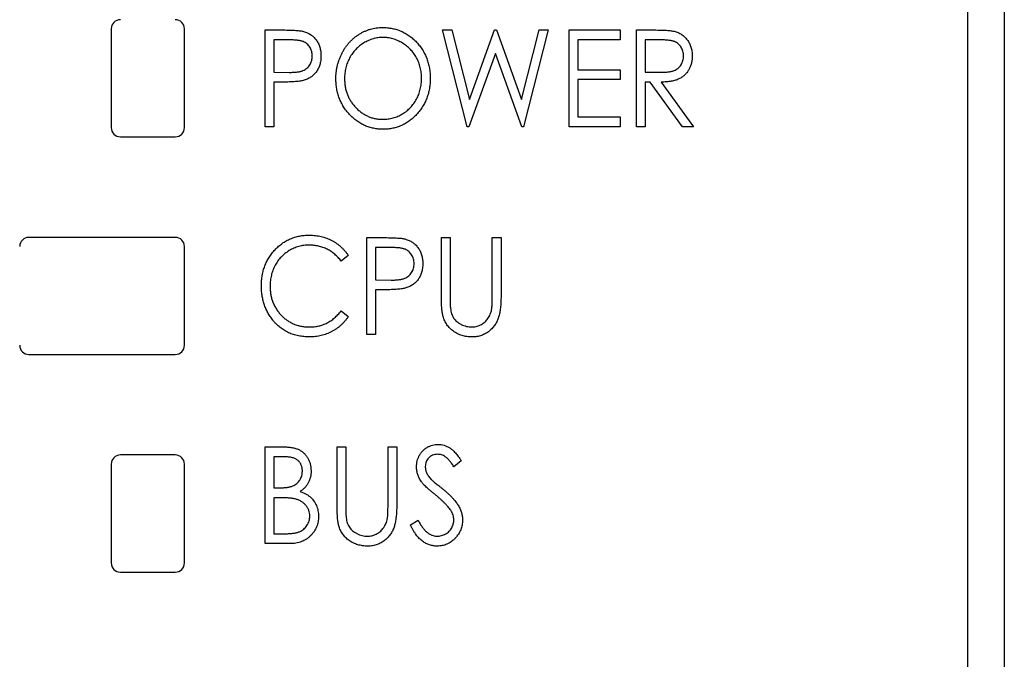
# Paper-space layout 'Sheet2' of a CAD drawing. Header units: millimetres. Extents: x 0 to 420, y 0 to 297.
# Tile 4 of 8: x 108 to 135, y 169 to 186. Entities that reach past the tile are written whole.
import ezdxf

# ---------------------------------------------------------------- set-up
doc = ezdxf.new("R2010")
doc.units = ezdxf.units.MM

psp = doc.layouts.new('Sheet2')

# ---------------------------------------------------------------- linework, layer by layer
at = {"color": 7, "linetype": 'Continuous', "lineweight": 25}
for p, q in [((134.904, 217.971), (134.904, 161.566)), ((133.904, 96.571), (133.904, 191.721)), ((110.504, 186.221), (110.504, 183.521)), ((112.504, 183.521), (112.504, 186.221)), ((114.709, 186.189), (115.196, 186.189)), ((114.709, 183.543), (114.709, 186.189)), ((120.232, 183.543), (119.56, 186.189)), ((119.56, 186.189), (119.807, 186.189)), ((119.807, 186.189), (120.289, 184.289)), ((120.289, 184.289), (120.98, 186.189)), ((120.98, 186.189), (121.032, 186.189)), ((121.032, 186.189), (121.714, 184.289)), ((121.714, 184.289), (122.199, 186.189)), ((122.443, 186.189), (121.767, 183.543)), ((122.199, 186.189), (122.443, 186.189)), ((123.02, 186.189), (124.411, 186.189)), ((123.02, 183.543), (123.02, 186.189)), ((124.411, 186.189), (124.411, 185.918)), ((124.852, 186.189), (125.338, 186.189)), ((124.852, 183.543), (124.852, 186.189)), ((115.388, 185.918), (114.947, 185.918)), ((114.947, 185.918), (114.947, 185.036)), ((124.411, 185.918), (123.257, 185.918)), ((123.257, 185.918), (123.257, 185.104)), ((125.089, 185.918), (125.089, 185.036)), ((125.528, 185.918), (125.089, 185.918)), ((121.002, 185.545), (120.274, 183.543)), ((121.719, 183.543), (121.002, 185.545)), ((123.257, 185.104), (124.411, 185.104)), ((124.411, 185.104), (124.411, 184.832)), ((114.947, 185.036), (115.369, 185.03)), ((124.411, 184.832), (123.257, 184.832)), ((123.257, 184.832), (123.257, 183.815)), ((125.089, 185.036), (125.518, 185.032)), ((115.122, 184.764), (114.947, 184.764)), ((114.947, 184.764), (114.947, 183.543)), ((125.231, 184.764), (125.089, 184.764)), ((125.089, 184.764), (125.089, 183.543)), ((126.112, 183.543), (125.231, 184.764)), ((125.531, 184.764), (126.412, 183.543)), ((123.257, 183.815), (124.411, 183.815)), ((124.411, 183.815), (124.411, 183.543)), ((114.947, 183.543), (114.709, 183.543)), ((120.274, 183.543), (120.232, 183.543)), ((121.767, 183.543), (121.719, 183.543)), ((124.411, 183.543), (123.02, 183.543)), ((125.089, 183.543), (124.852, 183.543)), ((126.412, 183.543), (126.112, 183.543)), ((110.754, 183.271), (112.254, 183.271)), ((112.254, 180.521), (108.254, 180.521)), ((117.491, 180.512), (117.977, 180.512)), ((117.491, 177.867), (117.491, 180.512)), ((119.526, 178.914), (119.526, 180.512)), ((119.526, 180.512), (119.764, 180.512)), ((119.764, 180.512), (119.764, 178.927)), ((120.917, 178.927), (120.917, 180.512)), ((120.917, 180.512), (121.154, 180.512)), ((121.154, 180.512), (121.154, 178.914)), ((112.504, 177.571), (112.504, 180.271)), ((118.169, 180.241), (117.728, 180.241)), ((117.728, 180.241), (117.728, 179.359)), ((116.982, 180.027), (116.788, 179.868)), ((117.728, 179.359), (118.151, 179.353)), ((117.904, 179.088), (117.728, 179.088)), ((117.728, 179.088), (117.728, 177.867)), ((116.788, 178.511), (116.982, 178.354)), ((117.728, 177.867), (117.491, 177.867)), ((108.254, 177.321), (112.254, 177.321)), ((114.709, 174.794), (115.187, 174.794)), ((114.709, 172.148), (114.709, 174.794)), ((116.677, 174.794), (116.914, 174.794)), ((116.677, 173.196), (116.677, 174.794)), ((116.914, 174.794), (116.914, 173.209)), ((118.067, 173.209), (118.067, 174.794)), ((118.067, 174.794), (118.305, 174.794)), ((118.305, 174.794), (118.305, 173.196)), ((110.504, 174.321), (110.504, 171.621)), ((112.254, 174.571), (110.754, 174.571)), ((112.504, 171.621), (112.504, 174.321)), ((115.232, 174.522), (114.947, 174.522)), ((114.947, 174.522), (114.947, 173.674)), ((120.069, 174.414), (119.868, 174.251)), ((114.947, 173.674), (115.088, 173.674)), ((115.086, 173.403), (114.947, 173.403)), ((114.947, 173.403), (114.947, 172.419)), ((118.678, 172.658), (118.887, 172.792)), ((114.947, 172.419), (115.253, 172.419)), ((115.378, 172.148), (114.709, 172.148)), ((110.754, 171.371), (112.254, 171.371))]:
    psp.add_line(p, q, dxfattribs=at)
for centre, start, end in [((110.754, 186.221), 90, 180), ((112.254, 186.221), 0, 90), ((110.754, 183.521), 180, 270), ((112.254, 183.521), 270, 0), ((108.254, 180.271), 90, 180), ((112.254, 180.271), 0, 90), ((108.254, 177.571), 180, 270), ((112.254, 177.571), 270, 0), ((110.754, 174.321), 90, 180), ((112.254, 174.321), 0, 90), ((110.754, 171.621), 180, 270), ((112.254, 171.621), 270, 0)]:
    psp.add_arc(centre, 0.25, start, end, dxfattribs=at)
for points, knots in [([(115.196, 186.189), (115.229, 186.189), (115.293, 186.189), (115.385, 186.187), (115.469, 186.184), (115.544, 186.179), (115.61, 186.174), (115.668, 186.167), (115.718, 186.16), (115.747, 186.153), (115.761, 186.149)], [0, 0, 0, 0, 0.1764997, 0.3390322, 0.4857534, 0.6185701, 0.735674, 0.8381849, 0.9261551, 1, 1, 1, 1]), ([(115.761, 186.149), (115.778, 186.144), (115.812, 186.134), (115.861, 186.114), (115.907, 186.091), (115.952, 186.064), (115.993, 186.033), (116.032, 185.999), (116.069, 185.96), (116.103, 185.918), (116.135, 185.874), (116.162, 185.826), (116.185, 185.775), (116.203, 185.721), (116.218, 185.665), (116.228, 185.605), (116.235, 185.543), (116.235, 185.501), (116.236, 185.479)], [0, 0, 0, 0, 0.060075, 0.119303, 0.178069, 0.236256, 0.294313, 0.353143, 0.412708, 0.473813, 0.535615, 0.597403, 0.660232, 0.723514, 0.789577, 0.856841, 0.927091, 1, 1, 1, 1]), ([(116.643, 184.854), (116.643, 184.886), (116.644, 184.948), (116.653, 185.041), (116.666, 185.133), (116.685, 185.222), (116.709, 185.31), (116.738, 185.396), (116.773, 185.48), (116.813, 185.562), (116.857, 185.642), (116.906, 185.716), (116.958, 185.787), (117.014, 185.853), (117.075, 185.914), (117.138, 185.972), (117.206, 186.025), (117.278, 186.073), (117.352, 186.117), (117.428, 186.153), (117.506, 186.186), (117.585, 186.212), (117.665, 186.232), (117.748, 186.246), (117.831, 186.256), (117.888, 186.256), (117.916, 186.257)], [0, 0, 0, 0, 0.044811, 0.089011, 0.13275, 0.176233, 0.219272, 0.262324, 0.305647, 0.348979, 0.392242, 0.43461, 0.476184, 0.517236, 0.558165, 0.598792, 0.639668, 0.680638, 0.721467, 0.761759, 0.801482, 0.840953, 0.880381, 0.919726, 0.959716, 1, 1, 1, 1]), ([(117.916, 186.257), (117.961, 186.256), (118.051, 186.253), (118.182, 186.234), (118.307, 186.202), (118.427, 186.159), (118.541, 186.102), (118.65, 186.033), (118.752, 185.95), (118.848, 185.856), (118.935, 185.754), (119.011, 185.644), (119.076, 185.529), (119.129, 185.408), (119.171, 185.281), (119.2, 185.148), (119.218, 185.01), (119.22, 184.915), (119.221, 184.867)], [0, 0, 0, 0, 0.064112, 0.12603, 0.186709, 0.24615, 0.305771, 0.366051, 0.427384, 0.490821, 0.554635, 0.61692, 0.678954, 0.740666, 0.803314, 0.866858, 0.932414, 1, 1, 1, 1]), ([(125.338, 186.189), (125.37, 186.189), (125.433, 186.189), (125.522, 186.187), (125.603, 186.184), (125.676, 186.181), (125.741, 186.175), (125.798, 186.17), (125.846, 186.162), (125.875, 186.156), (125.889, 186.153)], [0, 0, 0, 0, 0.176242, 0.33814, 0.484799, 0.617149, 0.734395, 0.837422, 0.92561, 1, 1, 1, 1]), ([(125.889, 186.153), (125.907, 186.148), (125.942, 186.139), (125.992, 186.119), (126.041, 186.095), (126.087, 186.069), (126.129, 186.037), (126.169, 186.002), (126.208, 185.963), (126.242, 185.92), (126.275, 185.875), (126.302, 185.826), (126.326, 185.775), (126.345, 185.721), (126.36, 185.665), (126.37, 185.606), (126.377, 185.544), (126.378, 185.503), (126.378, 185.481)], [0, 0, 0, 0, 0.061387, 0.1214951, 0.1810892, 0.2400382, 0.2986442, 0.3579899, 0.4184412, 0.480043, 0.5418672, 0.6041732, 0.6666824, 0.7298994, 0.7945383, 0.8604552, 0.9292113, 1, 1, 1, 1]), ([(115.998, 185.478), (115.997, 185.5), (115.996, 185.542), (115.983, 185.604), (115.961, 185.663), (115.932, 185.718), (115.896, 185.768), (115.853, 185.811), (115.805, 185.847), (115.76, 185.869), (115.72, 185.883), (115.686, 185.892), (115.647, 185.9), (115.604, 185.906), (115.556, 185.912), (115.504, 185.915), (115.447, 185.917), (115.408, 185.918), (115.388, 185.918)], [0, 0, 0, 0, 0.074091, 0.147068, 0.219176, 0.292487, 0.364821, 0.434086, 0.502842, 0.57172, 0.608354, 0.649905, 0.695817, 0.746872, 0.802658, 0.863186, 0.92915, 1, 1, 1, 1]), ([(117.926, 185.985), (117.904, 185.985), (117.858, 185.985), (117.791, 185.976), (117.724, 185.965), (117.658, 185.949), (117.593, 185.927), (117.529, 185.901), (117.466, 185.87), (117.404, 185.834), (117.344, 185.795), (117.288, 185.752), (117.234, 185.706), (117.184, 185.657), (117.137, 185.604), (117.094, 185.548), (117.054, 185.489), (117.018, 185.427), (116.985, 185.362), (116.957, 185.295), (116.934, 185.226), (116.914, 185.156), (116.899, 185.083), (116.888, 185.009), (116.881, 184.933), (116.881, 184.881), (116.88, 184.855)], [0, 0, 0, 0, 0.039956, 0.079513, 0.119111, 0.158682, 0.198528, 0.238944, 0.279928, 0.321669, 0.363487, 0.405034, 0.446304, 0.487242, 0.528249, 0.569305, 0.611035, 0.653354, 0.695583, 0.737902, 0.780492, 0.823231, 0.866218, 0.910046, 0.954473, 1, 1, 1, 1]), ([(118.983, 184.868), (118.983, 184.893), (118.982, 184.944), (118.976, 185.019), (118.964, 185.093), (118.95, 185.164), (118.93, 185.234), (118.907, 185.302), (118.878, 185.367), (118.846, 185.431), (118.81, 185.493), (118.77, 185.551), (118.727, 185.606), (118.68, 185.659), (118.63, 185.707), (118.576, 185.753), (118.519, 185.796), (118.458, 185.834), (118.395, 185.87), (118.331, 185.901), (118.266, 185.927), (118.2, 185.949), (118.133, 185.965), (118.065, 185.977), (117.996, 185.985), (117.95, 185.985), (117.926, 185.985)], [0, 0, 0, 0, 0.044923, 0.089057, 0.132287, 0.174986, 0.217144, 0.258769, 0.300532, 0.342498, 0.384141, 0.425372, 0.466388, 0.507179, 0.548135, 0.589217, 0.630842, 0.673193, 0.715487, 0.757043, 0.79776, 0.838207, 0.878693, 0.918916, 0.959101, 1, 1, 1, 1]), ([(126.141, 185.482), (126.14, 185.503), (126.138, 185.545), (126.125, 185.607), (126.104, 185.665), (126.074, 185.719), (126.038, 185.769), (125.996, 185.812), (125.948, 185.846), (125.903, 185.869), (125.864, 185.883), (125.829, 185.892), (125.79, 185.9), (125.747, 185.906), (125.699, 185.912), (125.646, 185.915), (125.589, 185.917), (125.549, 185.918), (125.528, 185.918)], [0, 0, 0, 0, 0.074206, 0.146692, 0.218332, 0.29067, 0.362618, 0.431553, 0.499554, 0.567987, 0.604677, 0.646293, 0.69288, 0.744014, 0.799888, 0.86174, 0.928424, 1, 1, 1, 1]), ([(115.369, 185.03), (115.39, 185.03), (115.43, 185.03), (115.487, 185.033), (115.54, 185.036), (115.59, 185.042), (115.634, 185.048), (115.675, 185.056), (115.711, 185.066), (115.753, 185.081), (115.8, 185.105), (115.851, 185.14), (115.895, 185.184), (115.932, 185.235), (115.961, 185.291), (115.983, 185.351), (115.996, 185.413), (115.997, 185.456), (115.998, 185.478)], [0, 0, 0, 0, 0.070231, 0.135127, 0.195896, 0.251444, 0.303058, 0.349556, 0.391936, 0.430093, 0.501229, 0.570517, 0.640124, 0.710955, 0.782914, 0.853735, 0.926014, 1, 1, 1, 1]), ([(116.236, 185.479), (116.235, 185.458), (116.234, 185.415), (116.229, 185.353), (116.218, 185.293), (116.205, 185.237), (116.186, 185.183), (116.163, 185.132), (116.137, 185.085), (116.106, 185.04), (116.072, 184.999), (116.035, 184.96), (115.994, 184.926), (115.951, 184.895), (115.904, 184.868), (115.855, 184.844), (115.802, 184.824), (115.765, 184.813), (115.747, 184.808)], [0, 0, 0, 0, 0.072309, 0.141358, 0.208207, 0.272336, 0.335143, 0.396174, 0.456668, 0.516646, 0.575929, 0.634933, 0.693693, 0.752708, 0.811962, 0.873196, 0.935504, 1, 1, 1, 1]), ([(125.518, 185.032), (125.539, 185.032), (125.577, 185.032), (125.634, 185.035), (125.686, 185.038), (125.734, 185.044), (125.778, 185.05), (125.818, 185.059), (125.854, 185.069), (125.896, 185.084), (125.944, 185.108), (125.995, 185.144), (126.038, 185.188), (126.075, 185.239), (126.104, 185.294), (126.125, 185.354), (126.138, 185.417), (126.14, 185.46), (126.141, 185.482)], [0, 0, 0, 0, 0.068884, 0.133004, 0.192369, 0.247684, 0.298447, 0.344783, 0.387444, 0.426058, 0.498477, 0.568226, 0.638295, 0.709239, 0.781676, 0.852765, 0.925523, 1, 1, 1, 1]), ([(126.378, 185.481), (126.377, 185.446), (126.375, 185.378), (126.357, 185.278), (126.327, 185.185), (126.286, 185.099), (126.233, 185.021), (126.171, 184.953), (126.097, 184.895), (126.028, 184.856), (125.967, 184.83), (125.917, 184.812), (125.863, 184.798), (125.805, 184.786), (125.742, 184.776), (125.675, 184.77), (125.604, 184.765), (125.556, 184.765), (125.531, 184.764)], [0, 0, 0, 0, 0.083484, 0.162613, 0.23918, 0.314494, 0.388385, 0.460717, 0.533791, 0.609022, 0.648239, 0.690365, 0.734562, 0.781635, 0.831635, 0.884694, 0.940506, 1, 1, 1, 1]), ([(115.747, 184.808), (115.731, 184.804), (115.698, 184.797), (115.642, 184.788), (115.578, 184.781), (115.504, 184.775), (115.421, 184.77), (115.33, 184.767), (115.229, 184.764), (115.159, 184.764), (115.122, 184.764)], [0, 0, 0, 0, 0.075269, 0.165174, 0.268129, 0.385984, 0.51806, 0.664405, 0.825035, 1, 1, 1, 1]), ([(117.936, 183.475), (117.891, 183.476), (117.804, 183.479), (117.675, 183.499), (117.551, 183.53), (117.433, 183.574), (117.32, 183.631), (117.213, 183.701), (117.111, 183.784), (117.015, 183.877), (116.929, 183.98), (116.851, 184.089), (116.787, 184.204), (116.735, 184.324), (116.693, 184.449), (116.664, 184.58), (116.646, 184.715), (116.644, 184.808), (116.643, 184.854)], [0, 0, 0, 0, 0.063524, 0.12488, 0.185155, 0.244833, 0.304627, 0.365038, 0.42717, 0.49127, 0.555588, 0.618668, 0.681008, 0.742903, 0.805249, 0.868474, 0.933217, 1, 1, 1, 1]), ([(116.88, 184.855), (116.881, 184.817), (116.883, 184.742), (116.898, 184.632), (116.921, 184.526), (116.956, 184.425), (116.998, 184.328), (117.052, 184.236), (117.114, 184.149), (117.186, 184.067), (117.264, 183.992), (117.347, 183.926), (117.434, 183.871), (117.525, 183.826), (117.619, 183.79), (117.718, 183.765), (117.821, 183.749), (117.891, 183.747), (117.926, 183.747)], [0, 0, 0, 0, 0.06753, 0.132738, 0.196163, 0.25879, 0.321017, 0.383435, 0.446363, 0.511011, 0.575079, 0.637133, 0.697793, 0.757163, 0.816573, 0.8765, 0.937463, 1, 1, 1, 1]), ([(117.926, 183.747), (117.95, 183.747), (117.998, 183.748), (118.068, 183.755), (118.138, 183.767), (118.205, 183.783), (118.271, 183.804), (118.337, 183.828), (118.4, 183.859), (118.462, 183.893), (118.522, 183.932), (118.578, 183.974), (118.631, 184.02), (118.681, 184.068), (118.728, 184.121), (118.77, 184.176), (118.81, 184.235), (118.846, 184.298), (118.878, 184.363), (118.907, 184.429), (118.93, 184.498), (118.95, 184.569), (118.964, 184.641), (118.976, 184.715), (118.982, 184.791), (118.983, 184.842), (118.983, 184.868)], [0, 0, 0, 0, 0.041661, 0.082882, 0.123552, 0.164177, 0.204273, 0.24489, 0.285869, 0.327154, 0.368651, 0.40943, 0.450115, 0.490687, 0.531109, 0.572015, 0.613338, 0.655348, 0.697698, 0.739863, 0.781905, 0.824489, 0.86732, 0.910682, 0.954948, 1, 1, 1, 1]), ([(119.221, 184.867), (119.22, 184.82), (119.218, 184.726), (119.2, 184.588), (119.171, 184.456), (119.13, 184.329), (119.077, 184.208), (119.012, 184.092), (118.936, 183.982), (118.849, 183.879), (118.754, 183.785), (118.652, 183.702), (118.546, 183.631), (118.434, 183.575), (118.317, 183.53), (118.194, 183.499), (118.067, 183.479), (117.98, 183.476), (117.936, 183.475)], [0, 0, 0, 0, 0.067668, 0.133292, 0.19714, 0.260013, 0.322488, 0.385059, 0.448295, 0.51269, 0.576673, 0.638498, 0.698729, 0.757967, 0.817157, 0.876594, 0.937343, 1, 1, 1, 1]), ([(114.608, 179.205), (114.609, 179.253), (114.611, 179.346), (114.629, 179.483), (114.658, 179.615), (114.699, 179.741), (114.751, 179.861), (114.816, 179.975), (114.893, 180.083), (114.98, 180.185), (115.075, 180.277), (115.178, 180.359), (115.287, 180.427), (115.402, 180.484), (115.523, 180.527), (115.65, 180.558), (115.782, 180.577), (115.873, 180.579), (115.919, 180.58)], [0, 0, 0, 0, 0.067236, 0.132194, 0.195391, 0.257388, 0.318778, 0.380515, 0.442528, 0.505942, 0.569171, 0.630524, 0.690882, 0.750747, 0.811024, 0.872201, 0.934998, 1, 1, 1, 1]), ([(115.919, 180.58), (115.947, 180.58), (116.002, 180.579), (116.084, 180.572), (116.164, 180.56), (116.242, 180.545), (116.318, 180.525), (116.392, 180.499), (116.463, 180.469), (116.533, 180.435), (116.6, 180.397), (116.664, 180.355), (116.725, 180.31), (116.783, 180.261), (116.837, 180.208), (116.889, 180.151), (116.938, 180.091), (116.967, 180.048), (116.982, 180.027)], [0, 0, 0, 0, 0.067002, 0.132942, 0.197212, 0.260814, 0.32354, 0.38588, 0.447839, 0.509647, 0.571537, 0.632443, 0.693319, 0.753787, 0.814645, 0.875557, 0.937659, 1, 1, 1, 1]), ([(117.977, 180.512), (118.011, 180.512), (118.075, 180.512), (118.167, 180.51), (118.25, 180.507), (118.325, 180.503), (118.392, 180.498), (118.45, 180.491), (118.499, 180.484), (118.529, 180.476), (118.542, 180.473)], [0, 0, 0, 0, 0.1764997, 0.3390322, 0.4857534, 0.6185701, 0.735674, 0.8381849, 0.9261551, 1, 1, 1, 1]), ([(115.912, 180.309), (115.888, 180.309), (115.84, 180.308), (115.769, 180.3), (115.699, 180.289), (115.63, 180.272), (115.562, 180.251), (115.496, 180.225), (115.432, 180.194), (115.369, 180.16), (115.309, 180.12), (115.251, 180.078), (115.198, 180.032), (115.147, 179.984), (115.1, 179.932), (115.057, 179.876), (115.018, 179.817), (114.982, 179.756), (114.949, 179.692), (114.922, 179.625), (114.897, 179.557), (114.879, 179.487), (114.863, 179.415), (114.853, 179.34), (114.846, 179.264), (114.845, 179.213), (114.845, 179.187)], [0, 0, 0, 0, 0.042054, 0.083393, 0.124454, 0.165461, 0.206316, 0.247114, 0.288563, 0.330315, 0.372018, 0.413257, 0.453959, 0.494537, 0.53495, 0.575397, 0.616502, 0.657759, 0.699337, 0.740877, 0.782508, 0.824785, 0.867453, 0.910542, 0.954879, 1, 1, 1, 1]), ([(116.788, 179.868), (116.775, 179.886), (116.748, 179.921), (116.704, 179.97), (116.659, 180.016), (116.613, 180.059), (116.563, 180.098), (116.512, 180.135), (116.459, 180.167), (116.386, 180.207), (116.29, 180.249), (116.169, 180.283), (116.042, 180.305), (115.956, 180.308), (115.912, 180.309)], [0, 0, 0, 0, 0.065249, 0.129752, 0.19303, 0.255253, 0.317083, 0.378287, 0.439499, 0.500949, 0.623295, 0.74628, 0.871322, 1, 1, 1, 1]), ([(118.78, 179.802), (118.779, 179.823), (118.777, 179.865), (118.764, 179.927), (118.743, 179.986), (118.713, 180.041), (118.677, 180.091), (118.635, 180.135), (118.587, 180.17), (118.542, 180.192), (118.502, 180.206), (118.468, 180.216), (118.429, 180.224), (118.385, 180.23), (118.338, 180.235), (118.285, 180.239), (118.229, 180.241), (118.19, 180.241), (118.169, 180.241)], [0, 0, 0, 0, 0.074091, 0.147068, 0.219176, 0.292487, 0.364821, 0.434086, 0.502842, 0.57172, 0.608354, 0.649905, 0.695817, 0.746872, 0.802658, 0.863186, 0.92915, 1, 1, 1, 1]), ([(118.542, 180.473), (118.559, 180.468), (118.593, 180.458), (118.642, 180.438), (118.689, 180.415), (118.733, 180.388), (118.775, 180.356), (118.814, 180.322), (118.851, 180.284), (118.885, 180.242), (118.916, 180.197), (118.943, 180.149), (118.966, 180.098), (118.985, 180.044), (119, 179.988), (119.009, 179.929), (119.016, 179.867), (119.017, 179.824), (119.017, 179.803)], [0, 0, 0, 0, 0.060075, 0.119303, 0.178069, 0.236256, 0.294313, 0.353143, 0.412708, 0.473813, 0.535615, 0.597403, 0.660232, 0.723514, 0.789577, 0.856841, 0.927091, 1, 1, 1, 1]), ([(118.151, 179.353), (118.171, 179.353), (118.211, 179.353), (118.269, 179.356), (118.322, 179.36), (118.371, 179.365), (118.416, 179.372), (118.457, 179.379), (118.492, 179.39), (118.535, 179.404), (118.582, 179.428), (118.633, 179.464), (118.676, 179.508), (118.713, 179.558), (118.743, 179.614), (118.764, 179.674), (118.777, 179.737), (118.779, 179.78), (118.78, 179.802)], [0, 0, 0, 0, 0.070231, 0.135127, 0.195896, 0.251444, 0.303058, 0.349556, 0.391936, 0.430093, 0.501229, 0.570517, 0.640124, 0.710955, 0.782914, 0.853735, 0.926014, 1, 1, 1, 1]), ([(119.017, 179.803), (119.017, 179.781), (119.016, 179.739), (119.01, 179.676), (118.999, 179.617), (118.986, 179.56), (118.967, 179.507), (118.945, 179.456), (118.918, 179.408), (118.888, 179.364), (118.854, 179.322), (118.816, 179.284), (118.776, 179.249), (118.732, 179.219), (118.686, 179.191), (118.636, 179.168), (118.583, 179.147), (118.547, 179.137), (118.528, 179.131)], [0, 0, 0, 0, 0.0723093, 0.1413582, 0.2082071, 0.2723358, 0.3351426, 0.3961736, 0.4566676, 0.5166459, 0.5759293, 0.6349326, 0.6936926, 0.7527076, 0.8119619, 0.8731962, 0.9355036, 1, 1, 1, 1]), ([(114.917, 178.261), (114.892, 178.294), (114.842, 178.36), (114.78, 178.466), (114.726, 178.577), (114.683, 178.693), (114.649, 178.814), (114.625, 178.94), (114.61, 179.071), (114.608, 179.16), (114.608, 179.205)], [0, 0, 0, 0, 0.122254, 0.24342, 0.364291, 0.486273, 0.609794, 0.736233, 0.865843, 1, 1, 1, 1]), ([(114.845, 179.187), (114.846, 179.148), (114.848, 179.071), (114.862, 178.959), (114.886, 178.851), (114.92, 178.749), (114.963, 178.651), (115.017, 178.558), (115.079, 178.47), (115.151, 178.389), (115.23, 178.314), (115.314, 178.248), (115.404, 178.194), (115.499, 178.148), (115.599, 178.113), (115.704, 178.089), (115.814, 178.072), (115.889, 178.071), (115.927, 178.07)], [0, 0, 0, 0, 0.067402, 0.132225, 0.195291, 0.256964, 0.318228, 0.379385, 0.441024, 0.503862, 0.566597, 0.627855, 0.688166, 0.748276, 0.808707, 0.870424, 0.93412, 1, 1, 1, 1]), ([(118.528, 179.131), (118.513, 179.128), (118.479, 179.12), (118.424, 179.111), (118.359, 179.104), (118.286, 179.098), (118.203, 179.094), (118.111, 179.09), (118.01, 179.088), (117.94, 179.088), (117.904, 179.088)], [0, 0, 0, 0, 0.075269, 0.165174, 0.268129, 0.385984, 0.51806, 0.664405, 0.825035, 1, 1, 1, 1]), ([(119.571, 178.357), (119.567, 178.371), (119.559, 178.402), (119.551, 178.452), (119.543, 178.51), (119.537, 178.576), (119.532, 178.65), (119.528, 178.731), (119.526, 178.82), (119.526, 178.882), (119.526, 178.914)], [0, 0, 0, 0, 0.077936, 0.169149, 0.274074, 0.391816, 0.523462, 0.668216, 0.827041, 1, 1, 1, 1]), ([(119.764, 178.927), (119.763, 178.905), (119.763, 178.862), (119.764, 178.802), (119.765, 178.748), (119.766, 178.7), (119.767, 178.66), (119.769, 178.626), (119.771, 178.598), (119.773, 178.582), (119.774, 178.575)], [0, 0, 0, 0, 0.191105, 0.362655, 0.516171, 0.650128, 0.766034, 0.862527, 0.941006, 1, 1, 1, 1]), ([(121.154, 178.914), (121.154, 178.886), (121.154, 178.829), (121.15, 178.747), (121.146, 178.669), (121.139, 178.595), (121.129, 178.526), (121.118, 178.46), (121.106, 178.399), (121.09, 178.342), (121.072, 178.287), (121.05, 178.235), (121.024, 178.185), (120.993, 178.136), (120.96, 178.089), (120.921, 178.044), (120.879, 178.001), (120.833, 177.96), (120.784, 177.922), (120.731, 177.889), (120.677, 177.861), (120.619, 177.838), (120.559, 177.821), (120.497, 177.808), (120.432, 177.8), (120.388, 177.799), (120.365, 177.799)], [0, 0, 0, 0, 0.055741, 0.108782, 0.159483, 0.20722, 0.252436, 0.295103, 0.335609, 0.373517, 0.409957, 0.446416, 0.482967, 0.519684, 0.557168, 0.594999, 0.634172, 0.674127, 0.714136, 0.754079, 0.793688, 0.83312, 0.873373, 0.914549, 0.95654, 1, 1, 1, 1]), ([(120.891, 178.516), (120.893, 178.526), (120.898, 178.547), (120.903, 178.582), (120.907, 178.623), (120.911, 178.671), (120.913, 178.726), (120.916, 178.787), (120.916, 178.855), (120.917, 178.902), (120.917, 178.927)], [0, 0, 0, 0, 0.069596, 0.155423, 0.257515, 0.37358, 0.506166, 0.6554, 0.819993, 1, 1, 1, 1]), ([(116.982, 178.354), (116.967, 178.332), (116.936, 178.289), (116.886, 178.228), (116.834, 178.172), (116.778, 178.118), (116.72, 178.069), (116.659, 178.023), (116.595, 177.981), (116.529, 177.943), (116.46, 177.909), (116.389, 177.88), (116.316, 177.855), (116.241, 177.834), (116.164, 177.818), (116.085, 177.807), (116.004, 177.8), (115.95, 177.799), (115.922, 177.799)], [0, 0, 0, 0, 0.063576, 0.126691, 0.188634, 0.249942, 0.311426, 0.372445, 0.433495, 0.495161, 0.556733, 0.61789, 0.679838, 0.742002, 0.804922, 0.868441, 0.933689, 1, 1, 1, 1]), ([(115.927, 178.07), (115.969, 178.071), (116.052, 178.074), (116.174, 178.095), (116.291, 178.13), (116.402, 178.178), (116.507, 178.241), (116.607, 178.318), (116.702, 178.407), (116.759, 178.476), (116.788, 178.511)], [0, 0, 0, 0, 0.1259, 0.248079, 0.368237, 0.488157, 0.609636, 0.7344, 0.864047, 1, 1, 1, 1]), ([(120.365, 177.799), (120.341, 177.799), (120.293, 177.801), (120.222, 177.807), (120.155, 177.82), (120.089, 177.836), (120.027, 177.858), (119.966, 177.884), (119.909, 177.915), (119.855, 177.951), (119.804, 177.99), (119.758, 178.034), (119.715, 178.079), (119.678, 178.129), (119.644, 178.181), (119.616, 178.237), (119.59, 178.295), (119.577, 178.336), (119.571, 178.357)], [0, 0, 0, 0, 0.069994, 0.137225, 0.203144, 0.267439, 0.330757, 0.392722, 0.455101, 0.517382, 0.579131, 0.639383, 0.69929, 0.758596, 0.817649, 0.877496, 0.938128, 1, 1, 1, 1]), ([(119.774, 178.575), (119.777, 178.55), (119.784, 178.502), (119.803, 178.434), (119.828, 178.372), (119.858, 178.315), (119.898, 178.264), (119.946, 178.217), (120.004, 178.176), (120.069, 178.139), (120.138, 178.109), (120.209, 178.087), (120.28, 178.073), (120.328, 178.071), (120.352, 178.07)], [0, 0, 0, 0, 0.088938, 0.172727, 0.251185, 0.32638, 0.400988, 0.479456, 0.562461, 0.652032, 0.742988, 0.831017, 0.915851, 1, 1, 1, 1]), ([(120.352, 178.07), (120.372, 178.071), (120.413, 178.073), (120.474, 178.083), (120.533, 178.101), (120.59, 178.124), (120.644, 178.155), (120.695, 178.191), (120.74, 178.232), (120.781, 178.279), (120.817, 178.33), (120.847, 178.388), (120.873, 178.45), (120.885, 178.494), (120.891, 178.516)], [0, 0, 0, 0, 0.081412, 0.161686, 0.242811, 0.324775, 0.407586, 0.488453, 0.56979, 0.650718, 0.733306, 0.819186, 0.907133, 1, 1, 1, 1]), ([(115.922, 177.799), (115.896, 177.799), (115.844, 177.799), (115.767, 177.806), (115.693, 177.814), (115.62, 177.827), (115.55, 177.843), (115.482, 177.863), (115.416, 177.887), (115.352, 177.913), (115.29, 177.945), (115.23, 177.979), (115.172, 178.017), (115.117, 178.059), (115.063, 178.104), (115.012, 178.152), (114.963, 178.205), (114.932, 178.243), (114.917, 178.261)], [0, 0, 0, 0, 0.068335, 0.135464, 0.200567, 0.264774, 0.327263, 0.389343, 0.450083, 0.510699, 0.570569, 0.630747, 0.691051, 0.751063, 0.812002, 0.873718, 0.936106, 1, 1, 1, 1]), ([(118.848, 174.244), (118.849, 174.272), (118.85, 174.327), (118.865, 174.408), (118.888, 174.485), (118.921, 174.558), (118.963, 174.625), (119.012, 174.685), (119.071, 174.737), (119.135, 174.782), (119.205, 174.817), (119.279, 174.843), (119.356, 174.858), (119.408, 174.861), (119.434, 174.862)], [0, 0, 0, 0, 0.088291, 0.174419, 0.258423, 0.342317, 0.425287, 0.506935, 0.587922, 0.670559, 0.753145, 0.834844, 0.916686, 1, 1, 1, 1]), ([(119.434, 174.862), (119.463, 174.861), (119.518, 174.858), (119.601, 174.84), (119.68, 174.809), (119.743, 174.774), (119.793, 174.739), (119.831, 174.708), (119.869, 174.671), (119.909, 174.629), (119.948, 174.583), (119.989, 174.531), (120.029, 174.474), (120.055, 174.434), (120.069, 174.414)], [0, 0, 0, 0, 0.103822, 0.205919, 0.309231, 0.415653, 0.47222, 0.532858, 0.597819, 0.667857, 0.743177, 0.823448, 0.908942, 1, 1, 1, 1]), ([(115.187, 174.794), (115.21, 174.794), (115.255, 174.793), (115.321, 174.789), (115.383, 174.784), (115.441, 174.775), (115.494, 174.765), (115.543, 174.752), (115.588, 174.737), (115.642, 174.713), (115.704, 174.677), (115.77, 174.624), (115.828, 174.56), (115.876, 174.486), (115.915, 174.406), (115.945, 174.321), (115.961, 174.231), (115.963, 174.169), (115.964, 174.138)], [0, 0, 0, 0, 0.060411, 0.117245, 0.171021, 0.220982, 0.268098, 0.311607, 0.352705, 0.391223, 0.464448, 0.5367, 0.610578, 0.686475, 0.763836, 0.840678, 0.919304, 1, 1, 1, 1]), ([(119.421, 174.59), (119.397, 174.589), (119.351, 174.588), (119.286, 174.568), (119.228, 174.538), (119.178, 174.495), (119.137, 174.444), (119.106, 174.386), (119.088, 174.322), (119.086, 174.278), (119.085, 174.255)], [0, 0, 0, 0, 0.133507, 0.258557, 0.380724, 0.504971, 0.628085, 0.748901, 0.871477, 1, 1, 1, 1]), ([(119.868, 174.251), (119.857, 174.268), (119.835, 174.3), (119.803, 174.345), (119.772, 174.386), (119.741, 174.422), (119.713, 174.454), (119.685, 174.482), (119.659, 174.505), (119.626, 174.53), (119.584, 174.554), (119.532, 174.575), (119.477, 174.588), (119.439, 174.589), (119.421, 174.59)], [0, 0, 0, 0, 0.102557, 0.196911, 0.284395, 0.364416, 0.437215, 0.503536, 0.563602, 0.61645, 0.714669, 0.808954, 0.904132, 1, 1, 1, 1]), ([(115.727, 174.133), (115.727, 174.148), (115.726, 174.177), (115.72, 174.219), (115.711, 174.258), (115.698, 174.295), (115.682, 174.33), (115.661, 174.363), (115.637, 174.392), (115.609, 174.419), (115.577, 174.444), (115.541, 174.465), (115.499, 174.482), (115.455, 174.498), (115.405, 174.508), (115.351, 174.517), (115.293, 174.522), (115.253, 174.522), (115.232, 174.522)], [0, 0, 0, 0, 0.06133, 0.120228, 0.176295, 0.231183, 0.28436, 0.336804, 0.390319, 0.444102, 0.499931, 0.558187, 0.620048, 0.685431, 0.755834, 0.832075, 0.912837, 1, 1, 1, 1]), ([(115.088, 173.674), (115.108, 173.675), (115.148, 173.675), (115.206, 173.677), (115.26, 173.682), (115.309, 173.686), (115.354, 173.694), (115.395, 173.703), (115.432, 173.713), (115.474, 173.729), (115.523, 173.753), (115.574, 173.791), (115.62, 173.835), (115.658, 173.887), (115.689, 173.943), (115.711, 174.004), (115.725, 174.068), (115.726, 174.111), (115.727, 174.133)], [0, 0, 0, 0, 0.069184, 0.133671, 0.193573, 0.248874, 0.299806, 0.346427, 0.38874, 0.427283, 0.498939, 0.569184, 0.639423, 0.710845, 0.782802, 0.854631, 0.925945, 1, 1, 1, 1]), ([(115.964, 174.138), (115.964, 174.109), (115.962, 174.052), (115.947, 173.968), (115.924, 173.887), (115.89, 173.812), (115.848, 173.742), (115.797, 173.679), (115.736, 173.622), (115.69, 173.591), (115.666, 173.575)], [0, 0, 0, 0, 0.131479, 0.258232, 0.38261, 0.506215, 0.627933, 0.750087, 0.872821, 1, 1, 1, 1]), ([(118.978, 173.841), (118.968, 173.857), (118.947, 173.888), (118.92, 173.936), (118.898, 173.985), (118.88, 174.035), (118.866, 174.086), (118.855, 174.138), (118.849, 174.191), (118.848, 174.226), (118.848, 174.244)], [0, 0, 0, 0, 0.130877, 0.257719, 0.382316, 0.506626, 0.628302, 0.751527, 0.87547, 1, 1, 1, 1]), ([(119.085, 174.255), (119.085, 174.241), (119.086, 174.213), (119.093, 174.171), (119.103, 174.129), (119.117, 174.088), (119.138, 174.046), (119.166, 174.003), (119.199, 173.958), (119.225, 173.929), (119.239, 173.913)], [0, 0, 0, 0, 0.110385, 0.220503, 0.331137, 0.443585, 0.563154, 0.695062, 0.839762, 1, 1, 1, 1]), ([(119.361, 173.481), (119.336, 173.501), (119.289, 173.539), (119.223, 173.595), (119.165, 173.647), (119.113, 173.694), (119.069, 173.737), (119.031, 173.775), (119.002, 173.809), (118.985, 173.831), (118.978, 173.841)], [0, 0, 0, 0, 0.179535, 0.344506, 0.492131, 0.62464, 0.742099, 0.843179, 0.92954, 1, 1, 1, 1]), ([(119.239, 173.913), (119.244, 173.908), (119.256, 173.896), (119.278, 173.876), (119.307, 173.851), (119.343, 173.821), (119.386, 173.785), (119.436, 173.745), (119.492, 173.699), (119.532, 173.667), (119.553, 173.65)], [0, 0, 0, 0, 0.053039, 0.126288, 0.218872, 0.334457, 0.469409, 0.625738, 0.802267, 1, 1, 1, 1]), ([(115.666, 173.575), (115.696, 173.564), (115.753, 173.542), (115.83, 173.502), (115.898, 173.46), (115.954, 173.414), (116.003, 173.363), (116.046, 173.31), (116.082, 173.25), (116.113, 173.186), (116.137, 173.119), (116.156, 173.048), (116.165, 172.974), (116.167, 172.924), (116.168, 172.899)], [0, 0, 0, 0, 0.105094, 0.200987, 0.288426, 0.36794, 0.443759, 0.519243, 0.59631, 0.674393, 0.754077, 0.833933, 0.916123, 1, 1, 1, 1]), ([(119.553, 173.65), (119.578, 173.629), (119.627, 173.589), (119.697, 173.527), (119.76, 173.468), (119.818, 173.411), (119.869, 173.355), (119.913, 173.301), (119.952, 173.248), (119.995, 173.181), (120.038, 173.099), (120.076, 172.998), (120.098, 172.897), (120.101, 172.83), (120.103, 172.796)], [0, 0, 0, 0, 0.093761, 0.181614, 0.264342, 0.341677, 0.41338, 0.479975, 0.541968, 0.599292, 0.705911, 0.807015, 0.904485, 1, 1, 1, 1]), ([(115.524, 173.372), (115.512, 173.374), (115.488, 173.38), (115.448, 173.386), (115.402, 173.391), (115.35, 173.395), (115.292, 173.399), (115.229, 173.401), (115.159, 173.403), (115.111, 173.403), (115.086, 173.403)], [0, 0, 0, 0, 0.0801407, 0.1716876, 0.2772386, 0.3957503, 0.527398, 0.670909, 0.828844, 1, 1, 1, 1]), ([(115.93, 172.899), (115.929, 172.927), (115.927, 172.981), (115.906, 173.06), (115.871, 173.133), (115.823, 173.199), (115.764, 173.258), (115.693, 173.307), (115.613, 173.346), (115.554, 173.363), (115.524, 173.372)], [0, 0, 0, 0, 0.122978, 0.241496, 0.358865, 0.47987, 0.603747, 0.728862, 0.860622, 1, 1, 1, 1]), ([(119.782, 173.06), (119.771, 173.075), (119.749, 173.106), (119.711, 173.153), (119.668, 173.203), (119.618, 173.255), (119.562, 173.308), (119.501, 173.364), (119.433, 173.423), (119.385, 173.461), (119.361, 173.481)], [0, 0, 0, 0, 0.092213, 0.193119, 0.303009, 0.423363, 0.552489, 0.69176, 0.840671, 1, 1, 1, 1]), ([(116.722, 172.638), (116.718, 172.652), (116.71, 172.683), (116.702, 172.733), (116.693, 172.792), (116.687, 172.858), (116.683, 172.931), (116.679, 173.012), (116.677, 173.101), (116.677, 173.163), (116.677, 173.196)], [0, 0, 0, 0, 0.077936, 0.169149, 0.274074, 0.391816, 0.523462, 0.668216, 0.827041, 1, 1, 1, 1]), ([(116.914, 173.209), (116.914, 173.186), (116.914, 173.143), (116.915, 173.083), (116.916, 173.029), (116.917, 172.982), (116.917, 172.941), (116.92, 172.907), (116.922, 172.88), (116.923, 172.863), (116.924, 172.857)], [0, 0, 0, 0, 0.191105, 0.362655, 0.516171, 0.650128, 0.766034, 0.862527, 0.941006, 1, 1, 1, 1]), ([(118.305, 173.196), (118.305, 173.167), (118.304, 173.111), (118.301, 173.028), (118.296, 172.95), (118.29, 172.876), (118.28, 172.807), (118.269, 172.742), (118.257, 172.68), (118.241, 172.623), (118.223, 172.568), (118.2, 172.517), (118.175, 172.466), (118.144, 172.418), (118.111, 172.37), (118.072, 172.326), (118.029, 172.282), (117.984, 172.241), (117.935, 172.203), (117.882, 172.171), (117.827, 172.142), (117.77, 172.119), (117.71, 172.102), (117.647, 172.089), (117.582, 172.082), (117.538, 172.081), (117.516, 172.08)], [0, 0, 0, 0, 0.055741, 0.108782, 0.159483, 0.20722, 0.252436, 0.295103, 0.335609, 0.373517, 0.409957, 0.446416, 0.482967, 0.519684, 0.557168, 0.594999, 0.634172, 0.674127, 0.714136, 0.754079, 0.793688, 0.83312, 0.873373, 0.914549, 0.95654, 1, 1, 1, 1]), ([(118.042, 172.798), (118.044, 172.807), (118.049, 172.828), (118.054, 172.863), (118.058, 172.905), (118.062, 172.953), (118.064, 173.007), (118.066, 173.069), (118.067, 173.136), (118.067, 173.184), (118.067, 173.209)], [0, 0, 0, 0, 0.069596, 0.155423, 0.257515, 0.37358, 0.506166, 0.6554, 0.819993, 1, 1, 1, 1]), ([(119.865, 172.8), (119.864, 172.822), (119.862, 172.866), (119.846, 172.933), (119.819, 172.998), (119.794, 173.038), (119.782, 173.06)], [0, 0, 0, 0, 0.238336, 0.482311, 0.73314, 1, 1, 1, 1]), ([(115.253, 172.419), (115.275, 172.42), (115.317, 172.42), (115.378, 172.422), (115.435, 172.426), (115.487, 172.433), (115.534, 172.44), (115.577, 172.449), (115.616, 172.46), (115.661, 172.477), (115.712, 172.503), (115.766, 172.543), (115.814, 172.59), (115.855, 172.645), (115.888, 172.704), (115.913, 172.767), (115.928, 172.832), (115.93, 172.877), (115.93, 172.899)], [0, 0, 0, 0, 0.069807, 0.134579, 0.194415, 0.250549, 0.301262, 0.347969, 0.390185, 0.42866, 0.500914, 0.571392, 0.642245, 0.714971, 0.787795, 0.858561, 0.928895, 1, 1, 1, 1]), ([(116.168, 172.899), (116.167, 172.873), (116.166, 172.822), (116.156, 172.748), (116.139, 172.676), (116.116, 172.608), (116.085, 172.543), (116.048, 172.48), (116.004, 172.421), (115.954, 172.365), (115.898, 172.314), (115.838, 172.269), (115.772, 172.232), (115.702, 172.201), (115.628, 172.177), (115.549, 172.161), (115.465, 172.149), (115.408, 172.148), (115.378, 172.148)], [0, 0, 0, 0, 0.063363, 0.124627, 0.184367, 0.243059, 0.301844, 0.361338, 0.42118, 0.482903, 0.544595, 0.605999, 0.667367, 0.729491, 0.793258, 0.859341, 0.927971, 1, 1, 1, 1]), ([(116.924, 172.857), (116.928, 172.832), (116.935, 172.784), (116.953, 172.715), (116.978, 172.653), (117.009, 172.596), (117.049, 172.545), (117.097, 172.499), (117.155, 172.458), (117.219, 172.421), (117.289, 172.39), (117.36, 172.368), (117.431, 172.354), (117.479, 172.352), (117.502, 172.351)], [0, 0, 0, 0, 0.088938, 0.172727, 0.251185, 0.32638, 0.400988, 0.479456, 0.562461, 0.652032, 0.742988, 0.831017, 0.915851, 1, 1, 1, 1]), ([(117.502, 172.351), (117.523, 172.352), (117.564, 172.354), (117.624, 172.364), (117.683, 172.382), (117.741, 172.405), (117.795, 172.436), (117.845, 172.472), (117.891, 172.513), (117.931, 172.56), (117.967, 172.612), (117.998, 172.669), (118.024, 172.731), (118.036, 172.775), (118.042, 172.798)], [0, 0, 0, 0, 0.0814119, 0.1616856, 0.2428107, 0.3247753, 0.4075858, 0.4884534, 0.5697899, 0.6507181, 0.7333061, 0.819186, 0.9071325, 1, 1, 1, 1]), ([(118.887, 172.792), (118.906, 172.758), (118.941, 172.691), (119, 172.601), (119.062, 172.525), (119.125, 172.462), (119.192, 172.413), (119.26, 172.377), (119.331, 172.355), (119.38, 172.353), (119.404, 172.351)], [0, 0, 0, 0, 0.165307, 0.315251, 0.451801, 0.576089, 0.690151, 0.796612, 0.898685, 1, 1, 1, 1]), ([(119.404, 172.351), (119.425, 172.352), (119.466, 172.353), (119.526, 172.366), (119.585, 172.385), (119.64, 172.412), (119.692, 172.445), (119.738, 172.484), (119.777, 172.529), (119.808, 172.578), (119.834, 172.631), (119.852, 172.686), (119.863, 172.742), (119.865, 172.781), (119.865, 172.8)], [0, 0, 0, 0, 0.086779, 0.172012, 0.257, 0.344091, 0.430347, 0.513787, 0.595624, 0.677565, 0.75969, 0.839996, 0.919133, 1, 1, 1, 1]), ([(120.103, 172.796), (120.102, 172.772), (120.101, 172.726), (120.091, 172.657), (120.076, 172.59), (120.053, 172.525), (120.025, 172.463), (119.99, 172.404), (119.949, 172.347), (119.902, 172.293), (119.851, 172.243), (119.797, 172.199), (119.739, 172.162), (119.679, 172.133), (119.616, 172.109), (119.551, 172.092), (119.483, 172.082), (119.436, 172.081), (119.413, 172.08)], [0, 0, 0, 0, 0.064367, 0.127345, 0.188922, 0.250384, 0.312021, 0.374404, 0.437663, 0.502985, 0.567803, 0.63098, 0.692076, 0.752595, 0.813028, 0.874016, 0.936113, 1, 1, 1, 1]), ([(117.516, 172.08), (117.491, 172.081), (117.443, 172.082), (117.373, 172.089), (117.305, 172.101), (117.24, 172.117), (117.177, 172.139), (117.117, 172.165), (117.06, 172.197), (117.005, 172.232), (116.955, 172.271), (116.908, 172.315), (116.866, 172.361), (116.828, 172.41), (116.794, 172.462), (116.766, 172.518), (116.741, 172.577), (116.728, 172.618), (116.722, 172.638)], [0, 0, 0, 0, 0.069994, 0.137225, 0.203144, 0.267439, 0.330757, 0.392722, 0.455101, 0.517382, 0.579131, 0.639383, 0.69929, 0.758596, 0.817649, 0.877496, 0.938128, 1, 1, 1, 1]), ([(119.413, 172.08), (119.394, 172.08), (119.358, 172.081), (119.305, 172.088), (119.252, 172.098), (119.201, 172.113), (119.151, 172.132), (119.103, 172.154), (119.055, 172.181), (119.009, 172.213), (118.964, 172.249), (118.921, 172.291), (118.877, 172.339), (118.836, 172.392), (118.795, 172.45), (118.755, 172.515), (118.715, 172.584), (118.691, 172.633), (118.678, 172.658)], [0, 0, 0, 0, 0.055089, 0.109447, 0.163323, 0.216767, 0.269874, 0.324148, 0.378969, 0.434708, 0.492467, 0.553707, 0.618022, 0.686132, 0.757893, 0.834258, 0.914668, 1, 1, 1, 1])]:
    psp.add_open_spline(points, degree=3, knots=knots, dxfattribs=at)

doc.saveas('drawing.dxf')
